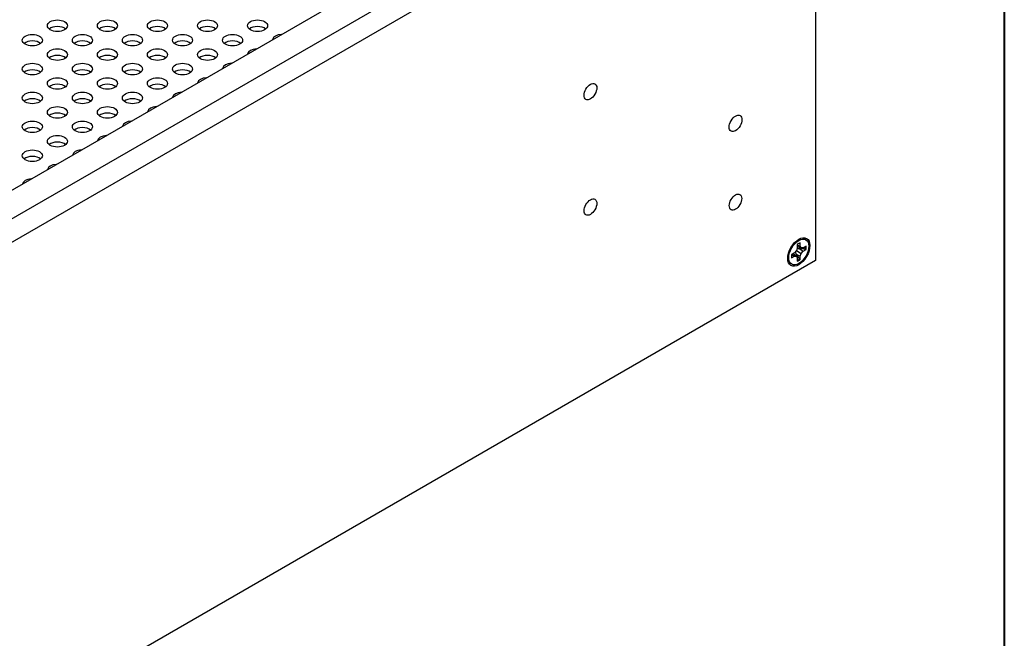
# Model space of a CAD drawing. Header units: millimetres. Extents: x 64 to 1798, y 64 to 1382.
# Tile 69 of 76: x 1622 to 1798, y 988 to 1099. Entities that reach past the tile are written whole.
import ezdxf

# ---------------------------------------------------------------- set-up
doc = ezdxf.new("R2010")
doc.units = ezdxf.units.MM
doc.header["$LTSCALE"] = 6.666667
doc.layers.add('Border (ANSI)', color=7, linetype='Continuous', lineweight=40)
doc.layers.add('Visible (ANSI)', color=7, linetype='Continuous', lineweight=25)

# ---------------------------------------------------------------- blocks, each defined once
blk = doc.blocks.new('Borders Default Border')
at = {"layer": 'Border (ANSI)', "flags": 128}
blk.add_lwpolyline([(9.652, 9.652), (9.652, 206.248), (269.748, 206.248), (269.748, 9.652), (9.652, 9.652)], dxfattribs=at)

msp = doc.modelspace()

# ---------------------------------------------------------------- linework, layer by layer
at = {"layer": 'Visible (ANSI)'}
for p, q in [((1448.3671, 959.8338), (1764.4608, 1142.3306)), ((1764.4608, 1142.3306), (1764.4608, 1055.7245)), ((1751.5349, 1139.0156), (1454.1088, 967.2966)), ((1599.0544, 1056.1739), (1695.8149, 1112.0386)), ((1761.1762, 1058.6333), (1761.1762, 1058.0317)), ((1761.1762, 1058.5893), (1761.7107, 1058.3403)), ((1761.1762, 1058.3001), (1761.8633, 1058.003)), ((1761.7107, 1058.3403), (1761.7107, 1058.9419)), ((1761.8633, 1058.003), (1761.7107, 1058.3403)), ((1762.7527, 1058.3403), (1762.2317, 1058.0395)), ((1762.7134, 1059.4755), (1762.5019, 1059.5976)), ((1760.6552, 1057.1293), (1760.1342, 1056.8285)), ((1760.1342, 1056.2113), (1760.6552, 1056.5121)), ((1760.1722, 1056.8504), (1760.6552, 1056.5121)), ((1760.4227, 1056.9951), (1761.0236, 1056.5486)), ((1761.0236, 1057.5182), (1760.6552, 1057.1293)), ((1760.6552, 1056.5121), (1761.0236, 1056.5486)), ((1760.9458, 1056.9045), (1761.7107, 1056.5199)), ((1761.1762, 1058.0317), (1761.0236, 1057.5182)), ((1761.0236, 1057.5182), (1761.8633, 1057.0334)), ((1761.0236, 1056.5486), (1761.1762, 1056.2113)), ((1761.5161, 1057.8923), (1762.2317, 1057.4223)), ((1761.7107, 1056.5199), (1761.8633, 1057.0334)), ((1761.7107, 1055.9183), (1761.7107, 1056.5199)), ((1762.2317, 1058.0395), (1761.8633, 1058.003)), ((1761.8633, 1057.0334), (1762.2317, 1057.4223)), ((1762.2317, 1057.4223), (1762.7527, 1057.7231)), ((1764.4608, 1055.7245), (1471.053, 886.3254)), ((1760.1734, 1055.0761), (1759.9619, 1055.1982)), ((1761.1762, 1056.2113), (1761.1762, 1055.6097))]:
    msp.add_line(p, q, dxfattribs=at)
for centre, major_axis in [((1628.4091, 1097.8962), (-1.7983, 0)), ((1637.3894, 1097.8962), (-1.7983, 0)), ((1646.3697, 1097.8962), (-1.7983, 0)), ((1655.3499, 1097.8962), (-1.7983, 0)), ((1664.3302, 1097.8962), (-1.7983, 0)), ((1623.919, 1095.3038), (-1.7983, 0)), ((1632.8993, 1095.3038), (-1.7983, 0)), ((1641.8795, 1095.3038), (-1.7983, 0)), ((1650.8598, 1095.3038), (-1.7983, 0)), ((1659.84, 1095.3038), (-1.7983, 0)), ((1628.4091, 1092.7115), (-1.7983, 0)), ((1637.3894, 1092.7115), (-1.7983, 0)), ((1646.3697, 1092.7115), (-1.7983, 0)), ((1655.3499, 1092.7115), (-1.7983, 0)), ((1623.919, 1090.1191), (-1.7983, 0)), ((1632.8993, 1090.1191), (-1.7983, 0)), ((1641.8795, 1090.1191), (-1.7983, 0)), ((1650.8598, 1090.1191), (-1.7983, 0)), ((1628.4091, 1087.5267), (-1.7983, 0)), ((1637.3894, 1087.5267), (-1.7983, 0)), ((1646.3697, 1087.5267), (-1.7983, 0)), ((1724.0568, 1086.0698), (-0.8077, -1.399)), ((1623.919, 1084.9343), (-1.7983, 0)), ((1632.8993, 1084.9343), (-1.7983, 0)), ((1641.8795, 1084.9343), (-1.7983, 0)), ((1628.4091, 1082.342), (-1.7983, 0)), ((1637.3894, 1082.342), (-1.7983, 0)), ((1750.0924, 1080.3624), (-0.8077, -1.399)), ((1623.919, 1079.7496), (-1.7983, 0)), ((1632.8993, 1079.7496), (-1.7983, 0)), ((1628.4091, 1077.1572), (-1.7983, 0)), ((1623.919, 1074.5648), (-1.7983, 0)), ((1750.0924, 1066.2433), (0.7924, 1.3725)), ((1724.0568, 1065.3308), (-0.8077, -1.399)), ((1761.4434, 1057.2758), (1.4, 2.4249)), ((1761.4434, 1057.2758), (1.27, 2.1997))]:
    msp.add_ellipse(centre, major_axis=major_axis, ratio=0.57735027, dxfattribs=at)
for centre, major_axis, start_param, end_param in [((1628.4091, 1096.7182), (-1.7983, 0), 3.744796, 5.67998196), ((1637.3894, 1096.7182), (-1.7983, 0), 3.744796, 5.67998196), ((1646.3697, 1096.7182), (-1.7983, 0), 3.744796, 5.67998196), ((1655.3499, 1096.7182), (-1.7983, 0), 3.744796, 5.67998196), ((1664.3302, 1096.7182), (-1.7983, 0), 3.744796, 5.67998196), ((1668.8203, 1095.3038), (-1.7983, 0), 4.82617499, 6.1693993), ((1623.919, 1094.1259), (-1.7983, 0), 3.744796, 5.67998196), ((1632.8993, 1094.1259), (-1.7983, 0), 3.744796, 5.67998196), ((1641.8795, 1094.1259), (-1.7983, 0), 3.744796, 5.67998196), ((1650.8598, 1094.1259), (-1.7983, 0), 3.744796, 5.67998196), ((1659.84, 1094.1259), (-1.7983, 0), 3.744796, 5.67998196), ((1664.3302, 1092.7115), (-1.7983, 0), 4.82617499, 6.1693993), ((1628.4091, 1091.5335), (-1.7983, 0), 3.744796, 5.67998196), ((1637.3894, 1091.5335), (-1.7983, 0), 3.744796, 5.67998196), ((1646.3697, 1091.5335), (-1.7983, 0), 3.744796, 5.67998196), ((1655.3499, 1091.5335), (-1.7983, 0), 3.744796, 5.67998196), ((1659.84, 1090.1191), (-1.7983, 0), 4.82617499, 6.1693993), ((1623.919, 1088.9411), (-1.7983, 0), 3.744796, 5.67998196), ((1632.8993, 1088.9411), (-1.7983, 0), 3.744796, 5.67998196), ((1641.8795, 1088.9411), (-1.7983, 0), 3.744796, 5.67998196), ((1650.8598, 1088.9411), (-1.7983, 0), 3.744796, 5.67998196), ((1655.3499, 1087.5267), (-1.7983, 0), 4.82617499, 6.1693993), ((1628.4091, 1086.3487), (-1.7983, 0), 3.744796, 5.67998196), ((1637.3894, 1086.3487), (-1.7983, 0), 3.744796, 5.67998196), ((1646.3697, 1086.3487), (-1.7983, 0), 3.744796, 5.67998196), ((1623.919, 1083.7564), (-1.7983, 0), 3.744796, 5.67998196), ((1632.8993, 1083.7564), (-1.7983, 0), 3.744796, 5.67998196), ((1641.8795, 1083.7564), (-1.7983, 0), 3.744796, 5.67998196), ((1650.8598, 1084.9343), (-1.7983, 0), 4.82617499, 6.1693993), ((1646.3697, 1082.342), (-1.7983, 0), 4.82617499, 6.1693993), ((1628.4091, 1081.164), (-1.7983, 0), 3.744796, 5.67998196), ((1637.3894, 1081.164), (-1.7983, 0), 3.744796, 5.67998196), ((1623.919, 1078.5716), (-1.7983, 0), 3.744796, 5.67998196), ((1632.8993, 1078.5716), (-1.7983, 0), 3.744796, 5.67998196), ((1641.8795, 1079.7496), (-1.7983, 0), 4.82617499, 6.1693993), ((1637.3894, 1077.1572), (-1.7983, 0), 4.82617499, 6.1693993), ((1628.4091, 1075.9792), (-1.7983, 0), 3.744796, 5.67998196), ((1623.919, 1073.3869), (-1.7983, 0), 3.744796, 5.67998196), ((1632.8993, 1074.5648), (-1.7983, 0), 4.82617499, 6.1693993), ((1628.4091, 1071.9725), (-1.7983, 0), 4.82617499, 6.1693993), ((1623.919, 1069.3801), (-1.7983, 0), 4.82617499, 6.1693993), ((1761.4434, 1057.2758), (-0.9449, -1.6366), 3.7256329, 4.12834874), ((1761.4434, 1057.2758), (0.9449, 1.6366), 5.29642922, 5.69914506), ((1761.4434, 1057.2758), (-0.9449, -1.6366), 5.29642922, 5.69914506), ((1761.3138, 1057.3506), (-0.9203, -1.594), 2.15828086, 2.46214233), ((1761.3138, 1057.3506), (-0.9203, -1.594), 0.67945032, 0.98331179), ((1761.4434, 1057.2758), (0.9449, 1.6366), 3.7256329, 4.12834874)]:
    msp.add_ellipse(centre, major_axis=major_axis, ratio=0.57735027, start_param=start_param, end_param=end_param, dxfattribs=at)
for points, weights in [([(1760.8148, 1057.2978), (1760.8636, 1057.1307), (1760.9458, 1056.9045)], [2.27613472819, 2.1302022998, 1.94130552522]), ([(1760.9458, 1056.9045), (1761.1818, 1056.5708), (1761.5697, 1056.0248)], [2.20386083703, 1.82770425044, 1.4271402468]), ([(1761.5161, 1057.8923), (1761.2792, 1057.8505), (1761.1101, 1057.8092)], [1.94130552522, 2.1302022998, 2.27613472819]), ([(1762.5899, 1057.7919), (1761.9231, 1057.8549), (1761.5161, 1057.8923)], [1.4271402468, 1.82770425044, 2.20386083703]), ([(1762.5899, 1057.7919), (1762.6703, 1057.7579), (1762.7527, 1057.7231)], [1.00831318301, 1.00790517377, 1.00733490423]), ([(1761.5697, 1056.0248), (1761.6393, 1055.9722), (1761.7107, 1055.9183)], [1.00831318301, 1.00790517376, 1.00733490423])]:
    msp.add_rational_spline(points, weights, degree=2, dxfattribs=at)

# ---------------------------------------------------------------- block references
at = {"xscale": 6.666666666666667, "yscale": 6.666666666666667, "zscale": 6.666666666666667}
msp.add_blockref('Borders Default Border', (0, 0), dxfattribs=at)

doc.saveas('drawing.dxf')
